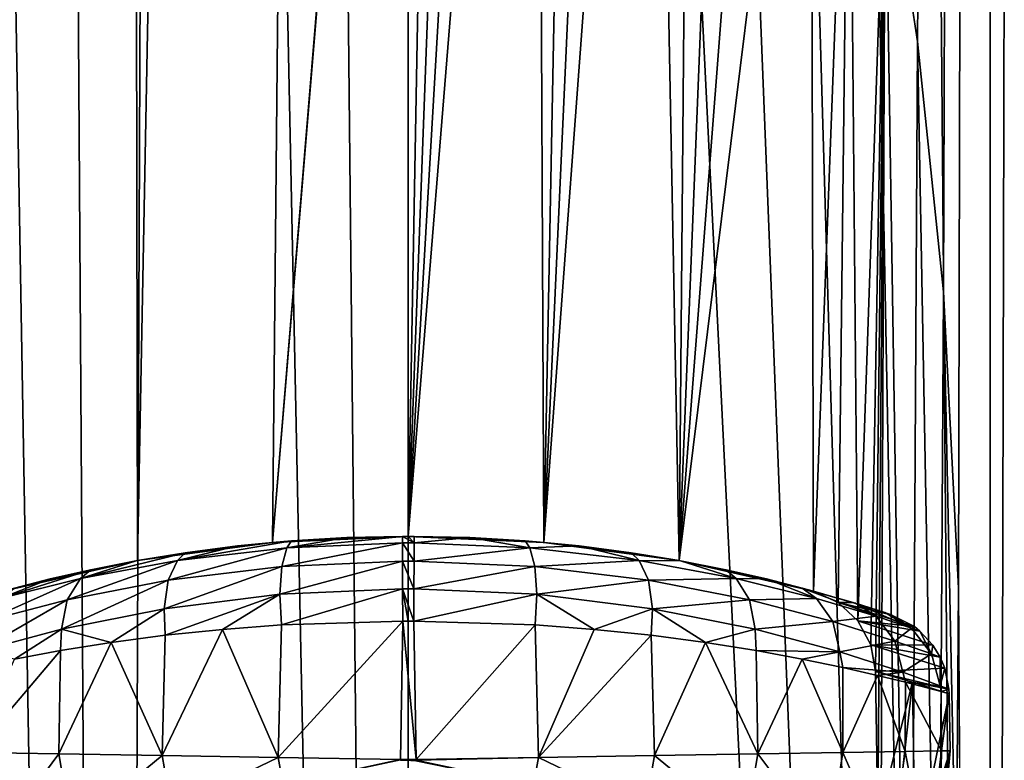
# Model space of a CAD drawing. Header units: millimetres. Extents: x -23 to 23, y -1 to 161.
# Tile 7 of 68: x -2.29 to 3.51, y 29.86 to 34.23. Entities that reach past the tile are written whole.
import ezdxf

# ---------------------------------------------------------------- set-up
doc = ezdxf.new("R2010")
doc.units = ezdxf.units.MM
doc.header["$LTSCALE"] = 79.788429
for name, color, linetype in [('16', 7, 'CONTINUOUS'), ('18', 7, 'CONTINUOUS'), ('2', 7, 'CONTINUOUS'), ('20', 7, 'CONTINUOUS'), ('21', 7, 'CONTINUOUS'), ('27', 7, 'CONTINUOUS'), ('28', 7, 'CONTINUOUS'), ('30', 7, 'CONTINUOUS'), ('31', 7, 'CONTINUOUS'), ('32', 7, 'CONTINUOUS'), ('33', 7, 'CONTINUOUS'), ('34', 7, 'CONTINUOUS'), ('35', 7, 'CONTINUOUS'), ('63', 7, 'CONTINUOUS')]:
    doc.layers.add(name, color=color, linetype=linetype)

msp = doc.modelspace()

# ---------------------------------------------------------------- linework, layer by layer
at = {"layer": '16', "color": 7, "linetype": 'CONTINUOUS'}
for points in [[(-1.0071, 31.124, -34.6353), (-0.7994, 31.1449, -22.9861), (-0.6884, 31.1541, -34.7264), (-1.0071, 31.124, -34.6353)], [(-0.7994, 31.1449, -22.9861), (0, 31.1805, -23), (-0.6884, 31.1541, -34.7264), (-0.7994, 31.1449, -22.9861)], [(-0.6884, 31.1541, -34.7264), (0, 31.1805, -23), (-0.3625, 31.1732, -34.7811), (-0.6884, 31.1541, -34.7264)], [(-0.3625, 31.1732, -34.7811), (0, 31.1805, -23), (-0.0345, 31.1804, -34.7992), (-0.3625, 31.1732, -34.7811)], [(-0.0345, 31.1804, -34.7992), (0, 31.1805, -23), (0, 31.1805, -34.7992), (-0.0345, 31.1804, -34.7992)], [(0, 31.1805, -23), (0.7994, 31.1449, -22.9861), (0, 31.1805, -34.7992), (0, 31.1805, -23)], [(0, 31.1805, -34.7992), (0.7994, 31.1449, -22.9861), (0.0345, 31.1804, -34.7992), (0, 31.1805, -34.7992)], [(0.0345, 31.1804, -34.7992), (0.7994, 31.1449, -22.9861), (0.3625, 31.1732, -34.7811), (0.0345, 31.1804, -34.7992)], [(0.3625, 31.1732, -34.7811), (0.7994, 31.1449, -22.9861), (0.6884, 31.1541, -34.7264), (0.3625, 31.1732, -34.7811)], [(0.6884, 31.1541, -34.7264), (0.7994, 31.1449, -22.9861), (1.0071, 31.124, -34.6353), (0.6884, 31.1541, -34.7264)], [(-1.5962, 31.0378, -22.9445), (-0.7994, 31.1449, -22.9861), (-1.3137, 31.0841, -34.5086), (-1.5962, 31.0378, -22.9445)], [(-1.3137, 31.0841, -34.5086), (-0.7994, 31.1449, -22.9861), (-1.0071, 31.124, -34.6353), (-1.3137, 31.0841, -34.5086)], [(0.7994, 31.1449, -22.9861), (1.5962, 31.0378, -22.9445), (1.0071, 31.124, -34.6353), (0.7994, 31.1449, -22.9861)], [(1.0071, 31.124, -34.6353), (1.5962, 31.0378, -22.9445), (1.3137, 31.0841, -34.5086), (1.0071, 31.124, -34.6353)], [(-2.3869, 30.8582, -22.8758), (-1.5962, 31.0378, -22.9445), (-2.3196, 30.8764, -33.6938), (-2.3869, 30.8582, -22.8758)], [(-2.3196, 30.8764, -33.6938), (-1.5962, 31.0378, -22.9445), (-2.1107, 30.9295, -33.9362), (-2.3196, 30.8764, -33.6938)], [(-2.1107, 30.9295, -33.9362), (-1.5962, 31.0378, -22.9445), (-1.8706, 30.984, -34.1558), (-2.1107, 30.9295, -33.9362)], [(-1.8706, 30.984, -34.1558), (-1.5962, 31.0378, -22.9445), (-1.6033, 31.0365, -34.3479), (-1.8706, 30.984, -34.1558)], [(-1.6033, 31.0365, -34.3479), (-1.5962, 31.0378, -22.9445), (-1.3137, 31.0841, -34.5086), (-1.6033, 31.0365, -34.3479)], [(1.3137, 31.0841, -34.5086), (1.5962, 31.0378, -22.9445), (1.6033, 31.0365, -34.3479), (1.3137, 31.0841, -34.5086)], [(1.5962, 31.0378, -22.9445), (2.3869, 30.8582, -22.8758), (1.6033, 31.0365, -34.3479), (1.5962, 31.0378, -22.9445)], [(1.6033, 31.0365, -34.3479), (2.3869, 30.8582, -22.8758), (1.8706, 30.984, -34.1558), (1.6033, 31.0365, -34.3479)], [(1.8706, 30.984, -34.1558), (2.3869, 30.8582, -22.8758), (2.1107, 30.9295, -33.9362), (1.8706, 30.984, -34.1558)], [(2.1107, 30.9295, -33.9362), (2.3869, 30.8582, -22.8758), (2.3196, 30.8764, -33.6939), (2.1107, 30.9295, -33.9362)], [(2.3196, 30.8764, -33.6939), (2.3869, 30.8582, -22.8758), (2.6174, 30.7915, -27.4796), (2.3196, 30.8764, -33.6939)], [(2.6341, 30.7864, -33.162), (2.3196, 30.8764, -33.6939), (2.6174, 30.7915, -27.4796), (2.6341, 30.7864, -33.162)], [(2.8451, 30.719, -32.0247), (2.6341, 30.7864, -33.162), (2.6174, 30.7915, -27.4796), (2.8451, 30.719, -32.0247)], [(2.8076, 30.7314, -32.5969), (2.6341, 30.7864, -33.162), (2.8451, 30.719, -32.0247), (2.8076, 30.7314, -32.5969)]]:
    msp.add_3dface(points, dxfattribs=at)
at = {"layer": '18', "color": 7, "linetype": 'CONTINUOUS'}
for points in [[(-0.0457, 29.8664, -35.2992), (-0.0325, 30.6804, -35.2992), (0.0457, 29.8664, -35.2992), (-0.0457, 29.8664, -35.2992)], [(0.0325, 30.6804, -35.2992), (-0.0325, 30.6804, -35.2992), (0, 30.6805, -35.2992), (0.0325, 30.6804, -35.2992)], [(0.0457, 29.8664, -35.2992), (-0.0325, 30.6804, -35.2992), (0.0325, 30.6804, -35.2992), (0.0457, 29.8664, -35.2992)], [(-0.0452, 29.8609, -35.2992), (-0.0457, 29.8664, -35.2992), (0.0452, 29.8609, -35.2992), (-0.0452, 29.8609, -35.2992)], [(0.0452, 29.8609, -35.2992), (-0.0457, 29.8664, -35.2992), (0.0457, 29.8664, -35.2992), (0.0452, 29.8609, -35.2992)], [(0.0435, 29.8557, -35.2992), (-0.0452, 29.8609, -35.2992), (0.0452, 29.8609, -35.2992), (0.0435, 29.8557, -35.2992)]]:
    msp.add_3dface(points, dxfattribs=at)
at = {"layer": '2', "color": 7, "linetype": 'CONTINUOUS'}
for points in [[(-3.428, 115.2, -22.7431), (-1.7188, 115.2, -22.9357), (-2.781, 28.6367, -22.8312), (-3.428, 115.2, -22.7431)], [(-2.781, 28.6367, -22.8312), (-1.7188, 115.2, -22.9357), (-2.767, 29.5105, -22.833), (-2.781, 28.6367, -22.8312)], [(-2.767, 29.5105, -22.833), (-1.7188, 115.2, -22.9357), (-2.7529, 30.3844, -22.8347), (-2.767, 29.5105, -22.833)], [(-2.7529, 30.3844, -22.8347), (-1.7188, 115.2, -22.9357), (-2.7248, 30.542, -22.838), (-2.7529, 30.3844, -22.8347)], [(-2.7248, 30.542, -22.838), (-1.7188, 115.2, -22.9357), (-2.6487, 30.6824, -22.847), (-2.7248, 30.542, -22.838)], [(-2.6487, 30.6824, -22.847), (-1.7188, 115.2, -22.9357), (-2.5323, 30.7915, -22.8602), (-2.6487, 30.6824, -22.847)], [(-2.5323, 30.7915, -22.8602), (-1.7188, 115.2, -22.9357), (-2.3869, 30.8582, -22.8758), (-2.5323, 30.7915, -22.8602)], [(-2.3869, 30.8582, -22.8758), (-1.7188, 115.2, -22.9357), (-1.5962, 31.0378, -22.9445), (-2.3869, 30.8582, -22.8758)], [(-1.7188, 115.2, -22.9357), (0, 115.2, -23), (-1.5962, 31.0378, -22.9445), (-1.7188, 115.2, -22.9357)], [(-1.5962, 31.0378, -22.9445), (0, 115.2, -23), (-0.7994, 31.1449, -22.9861), (-1.5962, 31.0378, -22.9445)], [(0, 115.2, -23), (0, 40.8151, -23), (-0.7994, 31.1449, -22.9861), (0, 115.2, -23)], [(-3.4281, 0, 22.7431), (-1.7186, 0, 22.9357), (-2.9255, 69.6557, 22.8132), (-3.4281, 0, 22.7431)], [(-2.9255, 69.6557, 22.8132), (-1.7186, 0, 22.9357), (-2.1745, 69.4837, 22.897), (-2.9255, 69.6557, 22.8132)], [(-2.1745, 69.4837, 22.897), (-1.7186, 0, 22.9357), (-1.4378, 69.3638, 22.955), (-2.1745, 69.4837, 22.897)], [(-1.7186, 0, 22.9357), (0, 0, 23), (-1.4378, 69.3638, 22.955), (-1.7186, 0, 22.9357)], [(-1.4378, 69.3638, 22.955), (0, 0, 23), (-0.7131, 69.2932, 22.9889), (-1.4378, 69.3638, 22.955)], [(-0.7131, 69.2932, 22.9889), (0, 0, 23), (0, 69.27, 23), (-0.7131, 69.2932, 22.9889)], [(-0.7994, 31.1449, -22.9861), (0, 40.8151, -23), (0, 31.1805, -23), (-0.7994, 31.1449, -22.9861)], [(0, 40.8151, -23), (0.1747, 40.799, -22.9993), (0, 31.1805, -23), (0, 40.8151, -23)], [(0.1747, 40.799, -22.9993), (0.3552, 40.7474, -22.9973), (0, 31.1805, -23), (0.1747, 40.799, -22.9993)], [(0.3552, 40.7474, -22.9973), (0.5483, 40.6528, -22.9935), (0, 31.1805, -23), (0.3552, 40.7474, -22.9973)], [(0.5483, 40.6528, -22.9935), (0.7559, 40.5053, -22.9876), (0, 31.1805, -23), (0.5483, 40.6528, -22.9935)], [(0, 31.1805, -23), (0.7559, 40.5053, -22.9876), (0.7994, 31.1449, -22.9861), (0, 31.1805, -23)], [(0.7559, 40.5053, -22.9876), (0.9747, 40.2959, -22.9793), (0.7994, 31.1449, -22.9861), (0.7559, 40.5053, -22.9876)], [(0.9747, 40.2959, -22.9793), (1.2005, 40.0179, -22.9686), (0.7994, 31.1449, -22.9861), (0.9747, 40.2959, -22.9793)], [(1.2005, 40.0179, -22.9686), (1.4316, 39.665, -22.9554), (0.7994, 31.1449, -22.9861), (1.2005, 40.0179, -22.9686)], [(0.7994, 31.1449, -22.9861), (1.4316, 39.665, -22.9554), (1.5962, 31.0378, -22.9445), (0.7994, 31.1449, -22.9861)], [(1.4316, 39.665, -22.9554), (1.6661, 39.2281, -22.9396), (1.5962, 31.0378, -22.9445), (1.4316, 39.665, -22.9554)], [(1.6661, 39.2281, -22.9396), (1.9023, 38.6975, -22.9212), (1.5962, 31.0378, -22.9445), (1.6661, 39.2281, -22.9396)], [(1.9023, 38.6975, -22.9212), (2.1384, 38.0607, -22.9004), (1.5962, 31.0378, -22.9445), (1.9023, 38.6975, -22.9212)], [(2.1384, 38.0607, -22.9004), (2.3714, 37.3024, -22.8774), (1.5962, 31.0378, -22.9445), (2.1384, 38.0607, -22.9004)], [(1.5962, 31.0378, -22.9445), (2.3714, 37.3024, -22.8774), (2.3869, 30.8582, -22.8758), (1.5962, 31.0378, -22.9445)], [(2.3714, 37.3024, -22.8774), (2.5975, 36.4051, -22.8529), (2.3869, 30.8582, -22.8758), (2.3714, 37.3024, -22.8774)], [(2.3869, 30.8582, -22.8758), (2.5975, 36.4051, -22.8529), (2.5323, 30.7915, -22.8602), (2.3869, 30.8582, -22.8758)], [(2.5323, 30.7915, -22.8602), (2.5975, 36.4051, -22.8529), (2.6487, 30.6824, -22.847), (2.5323, 30.7915, -22.8602)], [(2.5975, 36.4051, -22.8529), (2.8103, 35.3457, -22.8277), (2.6487, 30.6824, -22.847), (2.5975, 36.4051, -22.8529)], [(2.6487, 30.6824, -22.847), (2.8103, 35.3457, -22.8277), (2.7248, 30.542, -22.838), (2.6487, 30.6824, -22.847)], [(2.7248, 30.542, -22.838), (2.8103, 35.3457, -22.8277), (2.7529, 30.3844, -22.8347), (2.7248, 30.542, -22.838)], [(2.7529, 30.3844, -22.8347), (2.8103, 35.3457, -22.8277), (2.767, 29.5105, -22.833), (2.7529, 30.3844, -22.8347)], [(2.767, 29.5105, -22.833), (2.8103, 35.3457, -22.8277), (2.781, 28.6367, -22.8312), (2.767, 29.5105, -22.833)], [(2.8103, 35.3457, -22.8277), (2.9538, 26.1147, -22.8095), (2.781, 28.6367, -22.8312), (2.8103, 35.3457, -22.8277)], [(3.0006, 34.0967, -22.8034), (2.9538, 26.1147, -22.8095), (2.8103, 35.3457, -22.8277), (3.0006, 34.0967, -22.8034)], [(3.1222, 27.4428, -22.7871), (2.9538, 26.1147, -22.8095), (3.0006, 34.0967, -22.8034), (3.1222, 27.4428, -22.7871)], [(3.1534, 32.6217, -22.7828), (3.1222, 27.4428, -22.7871), (3.0006, 34.0967, -22.8034), (3.1534, 32.6217, -22.7828)], [(3.2284, 29.0301, -22.7723), (3.1222, 27.4428, -22.7871), (3.1534, 32.6217, -22.7828), (3.2284, 29.0301, -22.7723)], [(3.2414, 30.8746, -22.7704), (3.2284, 29.0301, -22.7723), (3.1534, 32.6217, -22.7828), (3.2414, 30.8746, -22.7704)]]:
    msp.add_3dface(points, dxfattribs=at)
at = {"layer": '20', "color": 7, "linetype": 'CONTINUOUS'}
for points in [[(2.7529, 30.3844, -22.8347), (2.767, 29.5105, -22.833), (2.971, 30.3213, -27.4474), (2.7529, 30.3844, -22.8347)], [(2.767, 29.5105, -22.833), (2.781, 28.6367, -22.8312), (2.971, 30.3213, -27.4474), (2.767, 29.5105, -22.833)], [(2.971, 30.3213, -27.4474), (2.781, 28.6367, -22.8312), (2.9864, 29.277, -27.4162), (2.971, 30.3213, -27.4474)], [(3.1864, 30.2527, -32.0012), (2.971, 30.3213, -27.4474), (2.9864, 29.277, -27.4162), (3.1864, 30.2527, -32.0012)], [(3.1918, 29.9174, -32.0012), (3.1864, 30.2527, -32.0012), (2.9864, 29.277, -27.4162), (3.1918, 29.9174, -32.0012)]]:
    msp.add_3dface(points, dxfattribs=at)
at = {"layer": '21', "color": 7, "linetype": 'CONTINUOUS'}
for points in [[(2.7697, 28.3322, -22.8326), (2.7256, 28.0304, -22.8379), (3.1918, 29.9174, -32.0012), (2.7697, 28.3322, -22.8326)], [(3.1269, 29.2104, -32.0986), (3.1918, 29.9174, -32.0012), (2.7256, 28.0304, -22.8379), (3.1269, 29.2104, -32.0986)], [(2.7697, 28.3322, -22.8326), (3.1918, 29.9174, -32.0012), (2.9864, 29.277, -27.4162), (2.7697, 28.3322, -22.8326)]]:
    msp.add_3dface(points, dxfattribs=at)
at = {"layer": '27', "color": 7, "linetype": 'CONTINUOUS'}
for points in [[(0.0457, 29.8664, -35.2992), (0.0325, 30.6804, -35.2992), (0.7468, 30.6587, -35.2173), (0.0457, 29.8664, -35.2992)], [(0.7672, 29.8781, -35.2155), (0.0457, 29.8664, -35.2992), (0.7468, 30.6587, -35.2173), (0.7672, 29.8781, -35.2155)], [(1.095, 30.6326, -35.115), (0.7672, 29.8781, -35.2155), (0.7468, 30.6587, -35.2173), (1.095, 30.6326, -35.115)], [(1.4316, 30.5975, -34.9723), (0.7672, 29.8781, -35.2155), (1.095, 30.6326, -35.115), (1.4316, 30.5975, -34.9723)], [(1.4503, 29.8891, -34.9687), (0.7672, 29.8781, -35.2155), (1.4316, 30.5975, -34.9723), (1.4503, 29.8891, -34.9687)], [(1.7515, 30.5553, -34.7904), (1.4503, 29.8891, -34.9687), (1.4316, 30.5975, -34.9723), (1.7515, 30.5553, -34.7904)], [(2.0587, 29.899, -34.5719), (1.4503, 29.8891, -34.9687), (1.7515, 30.5553, -34.7904), (2.0587, 29.899, -34.5719)], [(2.0495, 30.5078, -34.5713), (2.0587, 29.899, -34.5719), (1.7515, 30.5553, -34.7904), (2.0495, 30.5078, -34.5713)], [(2.3206, 30.4578, -34.3183), (2.0587, 29.899, -34.5719), (2.0495, 30.5078, -34.5713), (2.3206, 30.4578, -34.3183)], [(2.56, 29.9071, -34.0463), (2.0587, 29.899, -34.5719), (2.3206, 30.4578, -34.3183), (2.56, 29.9071, -34.0463)], [(2.5599, 30.4081, -34.0357), (2.56, 29.9071, -34.0463), (2.3206, 30.4578, -34.3183), (2.5599, 30.4081, -34.0357)], [(2.7636, 30.3616, -33.7285), (2.56, 29.9071, -34.0463), (2.5599, 30.4081, -34.0357), (2.7636, 30.3616, -33.7285)], [(2.9277, 29.9131, -33.4199), (2.56, 29.9071, -34.0463), (2.7636, 30.3616, -33.7285), (2.9277, 29.9131, -33.4199)], [(2.9288, 30.3211, -33.4023), (2.9277, 29.9131, -33.4199), (2.7636, 30.3616, -33.7285), (2.9288, 30.3211, -33.4023)], [(3.1421, 29.9166, -32.7259), (2.9277, 29.9131, -33.4199), (2.9288, 30.3211, -33.4023), (3.1421, 29.9166, -32.7259)], [(3.1389, 30.2658, -32.7124), (3.1421, 29.9166, -32.7259), (2.9288, 30.3211, -33.4023), (3.1389, 30.2658, -32.7124)], [(3.1864, 30.2527, -32.0012), (3.1421, 29.9166, -32.7259), (3.1389, 30.2658, -32.7124), (3.1864, 30.2527, -32.0012)], [(3.1864, 30.2527, -32.0012), (3.1918, 29.9174, -32.0012), (3.1421, 29.9166, -32.7259), (3.1864, 30.2527, -32.0012)]]:
    msp.add_3dface(points, dxfattribs=at)
at = {"layer": '28', "color": 7, "linetype": 'CONTINUOUS'}
for points in [[(0.0452, 29.8609, -35.2992), (0.0457, 29.8664, -35.2992), (0.7672, 29.8781, -35.2155), (0.0452, 29.8609, -35.2992)], [(0.0452, 29.8609, -35.2992), (0.7672, 29.8781, -35.2155), (0.7379, 29.7147, -35.2186), (0.0452, 29.8609, -35.2992)], [(0.7672, 29.8781, -35.2155), (1.3952, 29.5759, -34.981), (0.7379, 29.7147, -35.2186), (0.7672, 29.8781, -35.2155)], [(0.7672, 29.8781, -35.2155), (1.4503, 29.8891, -34.9687), (1.3952, 29.5759, -34.981), (0.7672, 29.8781, -35.2155)], [(1.4503, 29.8891, -34.9687), (1.9834, 29.4518, -34.5984), (1.3952, 29.5759, -34.981), (1.4503, 29.8891, -34.9687)], [(1.4503, 29.8891, -34.9687), (2.0587, 29.899, -34.5719), (1.9834, 29.4518, -34.5984), (1.4503, 29.8891, -34.9687)], [(2.0587, 29.899, -34.5719), (2.4724, 29.3485, -34.0905), (1.9834, 29.4518, -34.5984), (2.0587, 29.899, -34.5719)], [(2.0587, 29.899, -34.5719), (2.56, 29.9071, -34.0463), (2.4724, 29.3485, -34.0905), (2.0587, 29.899, -34.5719)], [(2.56, 29.9071, -34.0463), (2.8372, 29.2715, -33.4833), (2.4724, 29.3485, -34.0905), (2.56, 29.9071, -34.0463)], [(2.56, 29.9071, -34.0463), (2.9277, 29.9131, -33.4199), (2.8372, 29.2715, -33.4833), (2.56, 29.9071, -34.0463)], [(2.9277, 29.9131, -33.4199), (3.0592, 29.2247, -32.8078), (2.8372, 29.2715, -33.4833), (2.9277, 29.9131, -33.4199)], [(2.9277, 29.9131, -33.4199), (3.1421, 29.9166, -32.7259), (3.0592, 29.2247, -32.8078), (2.9277, 29.9131, -33.4199)], [(3.1421, 29.9166, -32.7259), (3.1269, 29.2104, -32.0986), (3.0592, 29.2247, -32.8078), (3.1421, 29.9166, -32.7259)], [(3.1918, 29.9174, -32.0012), (3.1269, 29.2104, -32.0986), (3.1421, 29.9166, -32.7259), (3.1918, 29.9174, -32.0012)], [(0.0435, 29.8557, -35.2992), (0.0452, 29.8609, -35.2992), (0.7379, 29.7147, -35.2186), (0.0435, 29.8557, -35.2992)]]:
    msp.add_3dface(points, dxfattribs=at)
at = {"layer": '30', "color": 7, "linetype": 'CONTINUOUS'}
for points in [[(-2.0587, 29.899, -34.5719), (-2.4717, 29.3458, -34.0908), (-2.56, 29.9071, -34.0463), (-2.0587, 29.899, -34.5719)], [(-1.9828, 29.4496, -34.5985), (-2.4717, 29.3458, -34.0908), (-2.0587, 29.899, -34.5719), (-1.9828, 29.4496, -34.5985)], [(-1.4503, 29.8891, -34.9687), (-1.9828, 29.4496, -34.5985), (-2.0587, 29.899, -34.5719), (-1.4503, 29.8891, -34.9687)], [(-1.3947, 29.5744, -34.981), (-1.9828, 29.4496, -34.5985), (-1.4503, 29.8891, -34.9687), (-1.3947, 29.5744, -34.981)], [(-0.7672, 29.8781, -35.2155), (-1.3947, 29.5744, -34.981), (-1.4503, 29.8891, -34.9687), (-0.7672, 29.8781, -35.2155)], [(-0.7377, 29.7139, -35.2186), (-1.3947, 29.5744, -34.981), (-0.7672, 29.8781, -35.2155), (-0.7377, 29.7139, -35.2186)], [(-0.0457, 29.8664, -35.2992), (-0.7377, 29.7139, -35.2186), (-0.7672, 29.8781, -35.2155), (-0.0457, 29.8664, -35.2992)], [(-0.0457, 29.8664, -35.2992), (-0.0452, 29.8609, -35.2992), (-0.7377, 29.7139, -35.2186), (-0.0457, 29.8664, -35.2992)]]:
    msp.add_3dface(points, dxfattribs=at)
at = {"layer": '31', "color": 7, "linetype": 'CONTINUOUS'}
for points in [[(-0.7672, 29.8781, -35.2155), (-1.4503, 29.8891, -34.9687), (-1.095, 30.6326, -35.115), (-0.7672, 29.8781, -35.2155)], [(-1.095, 30.6326, -35.115), (-1.4503, 29.8891, -34.9687), (-1.4316, 30.5975, -34.9723), (-1.095, 30.6326, -35.115)], [(-0.7468, 30.6587, -35.2173), (-0.7672, 29.8781, -35.2155), (-1.095, 30.6326, -35.115), (-0.7468, 30.6587, -35.2173)], [(-0.0325, 30.6804, -35.2992), (-0.0457, 29.8664, -35.2992), (-0.7672, 29.8781, -35.2155), (-0.0325, 30.6804, -35.2992)], [(-0.0325, 30.6804, -35.2992), (-0.7672, 29.8781, -35.2155), (-0.7468, 30.6587, -35.2173), (-0.0325, 30.6804, -35.2992)], [(-1.4316, 30.5975, -34.9723), (-1.4503, 29.8891, -34.9687), (-1.7515, 30.5553, -34.7904), (-1.4316, 30.5975, -34.9723)], [(-1.4503, 29.8891, -34.9687), (-2.0587, 29.899, -34.5719), (-1.7515, 30.5553, -34.7904), (-1.4503, 29.8891, -34.9687)], [(-1.7515, 30.5553, -34.7904), (-2.0587, 29.899, -34.5719), (-2.0495, 30.5078, -34.5713), (-1.7515, 30.5553, -34.7904)], [(-2.0587, 29.899, -34.5719), (-2.56, 29.9071, -34.0463), (-2.0495, 30.5078, -34.5713), (-2.0587, 29.899, -34.5719)], [(-2.0495, 30.5078, -34.5713), (-2.56, 29.9071, -34.0463), (-2.3206, 30.4578, -34.3183), (-2.0495, 30.5078, -34.5713)]]:
    msp.add_3dface(points, dxfattribs=at)
at = {"layer": '32', "color": 7, "linetype": 'CONTINUOUS'}
for points in [[(2.3869, 30.8582, -22.8758), (2.5323, 30.7915, -22.8602), (2.6174, 30.7915, -27.4796), (2.3869, 30.8582, -22.8758)], [(2.5323, 30.7915, -22.8602), (2.6487, 30.6824, -22.847), (2.9814, 30.6487, -32.0171), (2.5323, 30.7915, -22.8602)], [(2.5323, 30.7915, -22.8602), (2.8451, 30.719, -32.0247), (2.6174, 30.7915, -27.4796), (2.5323, 30.7915, -22.8602)], [(2.8451, 30.719, -32.0247), (2.5323, 30.7915, -22.8602), (2.9814, 30.6487, -32.0171), (2.8451, 30.719, -32.0247)], [(2.6487, 30.6824, -22.847), (2.7248, 30.542, -22.838), (3.09, 30.5403, -32.0103), (2.6487, 30.6824, -22.847)], [(2.9814, 30.6487, -32.0171), (2.6487, 30.6824, -22.847), (3.0141, 30.6227, -32.0152), (2.9814, 30.6487, -32.0171)], [(3.0141, 30.6227, -32.0152), (2.6487, 30.6824, -22.847), (3.09, 30.5403, -32.0103), (3.0141, 30.6227, -32.0152)], [(2.7248, 30.542, -22.838), (2.7529, 30.3844, -22.8347), (3.1605, 30.404, -32.0048), (2.7248, 30.542, -22.838)], [(3.09, 30.5403, -32.0103), (2.7248, 30.542, -22.838), (3.1337, 30.4686, -32.0071), (3.09, 30.5403, -32.0103)], [(3.1337, 30.4686, -32.0071), (2.7248, 30.542, -22.838), (3.1605, 30.404, -32.0048), (3.1337, 30.4686, -32.0071)], [(3.1605, 30.404, -32.0048), (2.7529, 30.3844, -22.8347), (3.1852, 30.2803, -32.0017), (3.1605, 30.404, -32.0048)], [(2.7529, 30.3844, -22.8347), (2.971, 30.3213, -27.4474), (3.1852, 30.2803, -32.0017), (2.7529, 30.3844, -22.8347)], [(2.971, 30.3213, -27.4474), (3.1864, 30.2527, -32.0012), (3.1852, 30.2803, -32.0017), (2.971, 30.3213, -27.4474)]]:
    msp.add_3dface(points, dxfattribs=at)
at = {"layer": '33', "color": 7, "linetype": 'CONTINUOUS'}
for points in [[(0.0345, 31.1804, -34.7992), (0.3625, 31.1732, -34.7811), (0.0343, 31.1425, -34.9902), (0.0345, 31.1804, -34.7992)], [(0.3625, 31.1732, -34.7811), (0.7161, 31.114, -34.9152), (0.0343, 31.1425, -34.9902), (0.3625, 31.1732, -34.7811)], [(0.3625, 31.1732, -34.7811), (0.6884, 31.1541, -34.7264), (0.7161, 31.114, -34.9152), (0.3625, 31.1732, -34.7811)], [(0.6884, 31.1541, -34.7264), (1.0071, 31.124, -34.6353), (0.7161, 31.114, -34.9152), (0.6884, 31.1541, -34.7264)], [(0.7161, 31.114, -34.9152), (0.0339, 31.0341, -35.1526), (0.0343, 31.1425, -34.9902), (0.7161, 31.114, -34.9152)], [(0.7448, 31.0032, -35.0734), (0.0339, 31.0341, -35.1526), (0.7161, 31.114, -34.9152), (0.7448, 31.0032, -35.0734)], [(1.0071, 31.124, -34.6353), (1.3595, 31.0393, -34.6953), (0.7161, 31.114, -34.9152), (1.0071, 31.124, -34.6353)], [(1.3595, 31.0393, -34.6953), (0.7448, 31.0032, -35.0734), (0.7161, 31.114, -34.9152), (1.3595, 31.0393, -34.6953)], [(1.0071, 31.124, -34.6353), (1.3137, 31.0841, -34.5086), (1.3595, 31.0393, -34.6953), (1.0071, 31.124, -34.6353)], [(0.7448, 31.0032, -35.0734), (0.0333, 30.8718, -35.2612), (0.0339, 31.0341, -35.1526), (0.7448, 31.0032, -35.0734)], [(1.4147, 30.9218, -34.8412), (0.7448, 31.0032, -35.0734), (1.3595, 31.0393, -34.6953), (1.4147, 30.9218, -34.8412)], [(1.3137, 31.0841, -34.5086), (1.6033, 31.0365, -34.3479), (1.3595, 31.0393, -34.6953), (1.3137, 31.0841, -34.5086)], [(1.6033, 31.0365, -34.3479), (1.9316, 30.9328, -34.3432), (1.3595, 31.0393, -34.6953), (1.6033, 31.0365, -34.3479)], [(1.9316, 30.9328, -34.3432), (1.4147, 30.9218, -34.8412), (1.3595, 31.0393, -34.6953), (1.9316, 30.9328, -34.3432)], [(1.6033, 31.0365, -34.3479), (1.8706, 30.984, -34.1558), (1.9316, 30.9328, -34.3432), (1.6033, 31.0365, -34.3479)], [(0.7572, 30.8394, -35.179), (0.0333, 30.8718, -35.2612), (0.7448, 31.0032, -35.0734), (0.7572, 30.8394, -35.179)], [(1.4147, 30.9218, -34.8412), (0.7572, 30.8394, -35.179), (0.7448, 31.0032, -35.0734), (1.4147, 30.9218, -34.8412)], [(1.8706, 30.984, -34.1558), (2.1107, 30.9295, -33.9362), (1.9316, 30.9328, -34.3432), (1.8706, 30.984, -34.1558)], [(1.4388, 30.7543, -34.9387), (0.7572, 30.8394, -35.179), (1.4147, 30.9218, -34.8412), (1.4388, 30.7543, -34.9387)], [(2.0093, 30.806, -34.4698), (1.4147, 30.9218, -34.8412), (1.9316, 30.9328, -34.3432), (2.0093, 30.806, -34.4698)], [(2.0093, 30.806, -34.4698), (1.4388, 30.7543, -34.9387), (1.4147, 30.9218, -34.8412), (2.0093, 30.806, -34.4698)], [(2.1107, 30.9295, -33.9362), (2.4052, 30.8151, -33.8757), (1.9316, 30.9328, -34.3432), (2.1107, 30.9295, -33.9362)], [(2.4052, 30.8151, -33.8757), (2.0093, 30.806, -34.4698), (1.9316, 30.9328, -34.3432), (2.4052, 30.8151, -33.8757)], [(2.1107, 30.9295, -33.9362), (2.3196, 30.8764, -33.6939), (2.4052, 30.8151, -33.8757), (2.1107, 30.9295, -33.9362)], [(0.7572, 30.8394, -35.179), (0.0325, 30.6804, -35.2992), (0.0333, 30.8718, -35.2612), (0.7572, 30.8394, -35.179)], [(2.3196, 30.8764, -33.6939), (2.6341, 30.7864, -33.162), (2.7567, 30.7098, -33.3128), (2.3196, 30.8764, -33.6939)], [(2.3196, 30.8764, -33.6939), (2.7567, 30.7098, -33.3128), (2.4052, 30.8151, -33.8757), (2.3196, 30.8764, -33.6939)], [(0.7468, 30.6587, -35.2173), (0.0325, 30.6804, -35.2992), (0.7572, 30.8394, -35.179), (0.7468, 30.6587, -35.2173)], [(1.095, 30.6326, -35.115), (0.7468, 30.6587, -35.2173), (0.7572, 30.8394, -35.179), (1.095, 30.6326, -35.115)], [(1.4388, 30.7543, -34.9387), (1.095, 30.6326, -35.115), (0.7572, 30.8394, -35.179), (1.4388, 30.7543, -34.9387)], [(2.0431, 30.6333, -34.5543), (1.4388, 30.7543, -34.9387), (2.0093, 30.806, -34.4698), (2.0431, 30.6333, -34.5543)], [(2.501, 30.6781, -33.9765), (2.0093, 30.806, -34.4698), (2.4052, 30.8151, -33.8757), (2.501, 30.6781, -33.9765)], [(2.501, 30.6781, -33.9765), (2.0431, 30.6333, -34.5543), (2.0093, 30.806, -34.4698), (2.501, 30.6781, -33.9765)], [(2.7567, 30.7098, -33.3128), (2.501, 30.6781, -33.9765), (2.4052, 30.8151, -33.8757), (2.7567, 30.7098, -33.3128)], [(1.4316, 30.5975, -34.9723), (1.095, 30.6326, -35.115), (1.4388, 30.7543, -34.9387), (1.4316, 30.5975, -34.9723)], [(1.7515, 30.5553, -34.7904), (1.4316, 30.5975, -34.9723), (1.4388, 30.7543, -34.9387), (1.7515, 30.5553, -34.7904)], [(2.0431, 30.6333, -34.5543), (1.7515, 30.5553, -34.7904), (1.4388, 30.7543, -34.9387), (2.0431, 30.6333, -34.5543)], [(2.6341, 30.7864, -33.162), (2.8076, 30.7314, -32.5969), (2.9649, 30.64, -32.6809), (2.6341, 30.7864, -33.162)], [(2.6341, 30.7864, -33.162), (2.9649, 30.64, -32.6809), (2.7567, 30.7098, -33.3128), (2.6341, 30.7864, -33.162)], [(2.8661, 30.5636, -33.3819), (2.501, 30.6781, -33.9765), (2.7567, 30.7098, -33.3128), (2.8661, 30.5636, -33.3819)], [(2.9649, 30.64, -32.6809), (2.8661, 30.5636, -33.3819), (2.7567, 30.7098, -33.3128), (2.9649, 30.64, -32.6809)], [(2.8076, 30.7314, -32.5969), (2.8451, 30.719, -32.0247), (2.9649, 30.64, -32.6809), (2.8076, 30.7314, -32.5969)], [(2.8451, 30.719, -32.0247), (2.9814, 30.6487, -32.0171), (2.9649, 30.64, -32.6809), (2.8451, 30.719, -32.0247)], [(2.0495, 30.5078, -34.5713), (1.7515, 30.5553, -34.7904), (2.0431, 30.6333, -34.5543), (2.0495, 30.5078, -34.5713)], [(2.5424, 30.4996, -34.0439), (2.0431, 30.6333, -34.5543), (2.501, 30.6781, -33.9765), (2.5424, 30.4996, -34.0439)], [(2.5424, 30.4996, -34.0439), (2.0495, 30.5078, -34.5713), (2.0431, 30.6333, -34.5543), (2.5424, 30.4996, -34.0439)], [(2.8661, 30.5636, -33.3819), (2.5424, 30.4996, -34.0439), (2.501, 30.6781, -33.9765), (2.8661, 30.5636, -33.3819)], [(3.0826, 30.4875, -32.7128), (2.8661, 30.5636, -33.3819), (2.9649, 30.64, -32.6809), (3.0826, 30.4875, -32.7128)], [(2.9814, 30.6487, -32.0171), (3.0141, 30.6227, -32.0152), (2.9649, 30.64, -32.6809), (2.9814, 30.6487, -32.0171)], [(3.0141, 30.6227, -32.0152), (3.0826, 30.4875, -32.7128), (2.9649, 30.64, -32.6809), (3.0141, 30.6227, -32.0152)], [(3.0141, 30.6227, -32.0152), (3.09, 30.5403, -32.0103), (3.0826, 30.4875, -32.7128), (3.0141, 30.6227, -32.0152)], [(2.9132, 30.3798, -33.4281), (2.5424, 30.4996, -34.0439), (2.8661, 30.5636, -33.3819), (2.9132, 30.3798, -33.4281)], [(3.0826, 30.4875, -32.7128), (2.9132, 30.3798, -33.4281), (2.8661, 30.5636, -33.3819), (3.0826, 30.4875, -32.7128)], [(3.09, 30.5403, -32.0103), (3.1337, 30.4686, -32.0071), (3.0826, 30.4875, -32.7128), (3.09, 30.5403, -32.0103)], [(2.3206, 30.4578, -34.3183), (2.0495, 30.5078, -34.5713), (2.5424, 30.4996, -34.0439), (2.3206, 30.4578, -34.3183)], [(2.5599, 30.4081, -34.0357), (2.3206, 30.4578, -34.3183), (2.5424, 30.4996, -34.0439), (2.5599, 30.4081, -34.0357)], [(2.9132, 30.3798, -33.4281), (2.5599, 30.4081, -34.0357), (2.5424, 30.4996, -34.0439), (2.9132, 30.3798, -33.4281)], [(3.1332, 30.3001, -32.7342), (2.9132, 30.3798, -33.4281), (3.0826, 30.4875, -32.7128), (3.1332, 30.3001, -32.7342)], [(3.1337, 30.4686, -32.0071), (3.1332, 30.3001, -32.7342), (3.0826, 30.4875, -32.7128), (3.1337, 30.4686, -32.0071)], [(3.1337, 30.4686, -32.0071), (3.1605, 30.404, -32.0048), (3.1332, 30.3001, -32.7342), (3.1337, 30.4686, -32.0071)], [(2.7636, 30.3616, -33.7285), (2.5599, 30.4081, -34.0357), (2.9132, 30.3798, -33.4281), (2.7636, 30.3616, -33.7285)], [(3.1605, 30.404, -32.0048), (3.1852, 30.2803, -32.0017), (3.1332, 30.3001, -32.7342), (3.1605, 30.404, -32.0048)], [(2.9288, 30.3211, -33.4023), (2.7636, 30.3616, -33.7285), (2.9132, 30.3798, -33.4281), (2.9288, 30.3211, -33.4023)], [(3.1332, 30.3001, -32.7342), (2.9288, 30.3211, -33.4023), (2.9132, 30.3798, -33.4281), (3.1332, 30.3001, -32.7342)], [(3.1389, 30.2658, -32.7124), (2.9288, 30.3211, -33.4023), (3.1332, 30.3001, -32.7342), (3.1389, 30.2658, -32.7124)], [(3.1852, 30.2803, -32.0017), (3.1389, 30.2658, -32.7124), (3.1332, 30.3001, -32.7342), (3.1852, 30.2803, -32.0017)], [(3.1864, 30.2527, -32.0012), (3.1389, 30.2658, -32.7124), (3.1852, 30.2803, -32.0017), (3.1864, 30.2527, -32.0012)]]:
    msp.add_3dface(points, dxfattribs=at)
at = {"layer": '34', "color": 7, "linetype": 'CONTINUOUS'}
for points in [[(-0.0345, 31.1804, -34.7992), (0, 31.1805, -34.7992), (0.0343, 31.1425, -34.9902), (-0.0345, 31.1804, -34.7992)], [(-0.0345, 31.1804, -34.7992), (0.0343, 31.1425, -34.9902), (-0.0343, 31.1425, -34.9902), (-0.0345, 31.1804, -34.7992)], [(0, 31.1805, -34.7992), (0.0345, 31.1804, -34.7992), (0.0343, 31.1425, -34.9902), (0, 31.1805, -34.7992)], [(0.0343, 31.1425, -34.9902), (0.0339, 31.0341, -35.1526), (-0.0343, 31.1425, -34.9902), (0.0343, 31.1425, -34.9902)], [(-0.0343, 31.1425, -34.9902), (0.0339, 31.0341, -35.1526), (-0.0339, 31.0341, -35.1526), (-0.0343, 31.1425, -34.9902)], [(0.0339, 31.0341, -35.1526), (0.0333, 30.8718, -35.2612), (-0.0339, 31.0341, -35.1526), (0.0339, 31.0341, -35.1526)], [(-0.0339, 31.0341, -35.1526), (0.0333, 30.8718, -35.2612), (-0.0333, 30.8718, -35.2612), (-0.0339, 31.0341, -35.1526)], [(0, 30.6805, -35.2992), (-0.0325, 30.6804, -35.2992), (-0.0333, 30.8718, -35.2612), (0, 30.6805, -35.2992)], [(0.0325, 30.6804, -35.2992), (0, 30.6805, -35.2992), (-0.0333, 30.8718, -35.2612), (0.0325, 30.6804, -35.2992)], [(0.0333, 30.8718, -35.2612), (0.0325, 30.6804, -35.2992), (-0.0333, 30.8718, -35.2612), (0.0333, 30.8718, -35.2612)]]:
    msp.add_3dface(points, dxfattribs=at)
at = {"layer": '35', "color": 7, "linetype": 'CONTINUOUS'}
for points in [[(-1.0071, 31.124, -34.6353), (-0.6884, 31.1541, -34.7264), (-1.3595, 31.0393, -34.6953), (-1.0071, 31.124, -34.6353)], [(-0.6884, 31.1541, -34.7264), (-0.7161, 31.114, -34.9152), (-1.3595, 31.0393, -34.6953), (-0.6884, 31.1541, -34.7264)], [(-0.3625, 31.1732, -34.7811), (-0.0345, 31.1804, -34.7992), (-0.7161, 31.114, -34.9152), (-0.3625, 31.1732, -34.7811)], [(-0.0345, 31.1804, -34.7992), (-0.0343, 31.1425, -34.9902), (-0.7161, 31.114, -34.9152), (-0.0345, 31.1804, -34.7992)], [(-0.6884, 31.1541, -34.7264), (-0.3625, 31.1732, -34.7811), (-0.7161, 31.114, -34.9152), (-0.6884, 31.1541, -34.7264)], [(-0.7448, 31.0032, -35.0734), (-1.4147, 30.9218, -34.8412), (-0.7161, 31.114, -34.9152), (-0.7448, 31.0032, -35.0734)], [(-0.7161, 31.114, -34.9152), (-1.4147, 30.9218, -34.8412), (-1.3595, 31.0393, -34.6953), (-0.7161, 31.114, -34.9152)], [(-1.3137, 31.0841, -34.5086), (-1.0071, 31.124, -34.6353), (-1.3595, 31.0393, -34.6953), (-1.3137, 31.0841, -34.5086)], [(-0.0343, 31.1425, -34.9902), (-0.0339, 31.0341, -35.1526), (-0.7448, 31.0032, -35.0734), (-0.0343, 31.1425, -34.9902)], [(-0.0343, 31.1425, -34.9902), (-0.7448, 31.0032, -35.0734), (-0.7161, 31.114, -34.9152), (-0.0343, 31.1425, -34.9902)], [(-1.4147, 30.9218, -34.8412), (-2.0093, 30.806, -34.4698), (-1.3595, 31.0393, -34.6953), (-1.4147, 30.9218, -34.8412)], [(-1.3595, 31.0393, -34.6953), (-2.0093, 30.806, -34.4698), (-1.9316, 30.9328, -34.3432), (-1.3595, 31.0393, -34.6953)], [(-1.6033, 31.0365, -34.3479), (-1.3137, 31.0841, -34.5086), (-1.9316, 30.9328, -34.3432), (-1.6033, 31.0365, -34.3479)], [(-1.3137, 31.0841, -34.5086), (-1.3595, 31.0393, -34.6953), (-1.9316, 30.9328, -34.3432), (-1.3137, 31.0841, -34.5086)], [(-1.8706, 30.984, -34.1558), (-1.6033, 31.0365, -34.3479), (-1.9316, 30.9328, -34.3432), (-1.8706, 30.984, -34.1558)], [(-0.0339, 31.0341, -35.1526), (-0.0333, 30.8718, -35.2612), (-0.7572, 30.8394, -35.179), (-0.0339, 31.0341, -35.1526)], [(-0.0339, 31.0341, -35.1526), (-0.7572, 30.8394, -35.179), (-0.7448, 31.0032, -35.0734), (-0.0339, 31.0341, -35.1526)], [(-2.1107, 30.9295, -33.9362), (-1.8706, 30.984, -34.1558), (-2.4052, 30.8151, -33.8757), (-2.1107, 30.9295, -33.9362)], [(-1.8706, 30.984, -34.1558), (-1.9316, 30.9328, -34.3432), (-2.4052, 30.8151, -33.8757), (-1.8706, 30.984, -34.1558)], [(-0.7572, 30.8394, -35.179), (-1.4388, 30.7543, -34.9387), (-0.7448, 31.0032, -35.0734), (-0.7572, 30.8394, -35.179)], [(-0.7448, 31.0032, -35.0734), (-1.4388, 30.7543, -34.9387), (-1.4147, 30.9218, -34.8412), (-0.7448, 31.0032, -35.0734)], [(-2.0093, 30.806, -34.4698), (-2.501, 30.6781, -33.9765), (-1.9316, 30.9328, -34.3432), (-2.0093, 30.806, -34.4698)], [(-1.9316, 30.9328, -34.3432), (-2.501, 30.6781, -33.9765), (-2.4052, 30.8151, -33.8757), (-1.9316, 30.9328, -34.3432)], [(-2.3196, 30.8764, -33.6938), (-2.1107, 30.9295, -33.9362), (-2.4052, 30.8151, -33.8757), (-2.3196, 30.8764, -33.6938)], [(-1.4388, 30.7543, -34.9387), (-2.0431, 30.6333, -34.5543), (-1.4147, 30.9218, -34.8412), (-1.4388, 30.7543, -34.9387)], [(-1.4147, 30.9218, -34.8412), (-2.0431, 30.6333, -34.5543), (-2.0093, 30.806, -34.4698), (-1.4147, 30.9218, -34.8412)], [(-0.0333, 30.8718, -35.2612), (-0.7468, 30.6587, -35.2173), (-0.7572, 30.8394, -35.179), (-0.0333, 30.8718, -35.2612)], [(-0.0325, 30.6804, -35.2992), (-0.7468, 30.6587, -35.2173), (-0.0333, 30.8718, -35.2612), (-0.0325, 30.6804, -35.2992)], [(-2.0431, 30.6333, -34.5543), (-2.5424, 30.4996, -34.0439), (-2.0093, 30.806, -34.4698), (-2.0431, 30.6333, -34.5543)], [(-2.0093, 30.806, -34.4698), (-2.5424, 30.4996, -34.0439), (-2.501, 30.6781, -33.9765), (-2.0093, 30.806, -34.4698)], [(-0.7572, 30.8394, -35.179), (-1.4316, 30.5975, -34.9723), (-1.4388, 30.7543, -34.9387), (-0.7572, 30.8394, -35.179)], [(-1.095, 30.6326, -35.115), (-1.4316, 30.5975, -34.9723), (-0.7572, 30.8394, -35.179), (-1.095, 30.6326, -35.115)], [(-0.7468, 30.6587, -35.2173), (-1.095, 30.6326, -35.115), (-0.7572, 30.8394, -35.179), (-0.7468, 30.6587, -35.2173)], [(-1.4388, 30.7543, -34.9387), (-1.7515, 30.5553, -34.7904), (-2.0431, 30.6333, -34.5543), (-1.4388, 30.7543, -34.9387)], [(-1.4316, 30.5975, -34.9723), (-1.7515, 30.5553, -34.7904), (-1.4388, 30.7543, -34.9387), (-1.4316, 30.5975, -34.9723)], [(-2.0431, 30.6333, -34.5543), (-2.3206, 30.4578, -34.3183), (-2.5424, 30.4996, -34.0439), (-2.0431, 30.6333, -34.5543)], [(-2.0495, 30.5078, -34.5713), (-2.3206, 30.4578, -34.3183), (-2.0431, 30.6333, -34.5543), (-2.0495, 30.5078, -34.5713)], [(-1.7515, 30.5553, -34.7904), (-2.0495, 30.5078, -34.5713), (-2.0431, 30.6333, -34.5543), (-1.7515, 30.5553, -34.7904)]]:
    msp.add_3dface(points, dxfattribs=at)
at = {"layer": '63', "color": 7, "linetype": 'CONTINUOUS'}
for points in [[(3.0006, 34.0967, -22.8034), (2.8103, 35.3457, -22.8277), (3.428, 115.2, -22.7431), (3.0006, 34.0967, -22.8034)], [(3.1534, 32.6217, -22.7828), (3.0006, 34.0967, -22.8034), (3.428, 115.2, -22.7431), (3.1534, 32.6217, -22.7828)], [(3.2414, 30.8746, -22.7704), (3.1534, 32.6217, -22.7828), (3.428, 115.2, -22.7431), (3.2414, 30.8746, -22.7704)], [(3.4281, 0, -22.7431), (3.2414, 30.8746, -22.7704), (3.428, 115.2, -22.7431), (3.4281, 0, -22.7431)], [(3.4281, 0, -22.7431), (3.428, 115.2, -22.7431), (6.7794, 115.2, -21.9782), (3.4281, 0, -22.7431)], [(6.7798, 0, -21.978), (3.4281, 0, -22.7431), (6.7794, 115.2, -21.9782), (6.7798, 0, -21.978)], [(3.4281, 0, 22.7431), (3.5945, 69.8763, 22.7174), (2.8425, 69.6505, 22.8237), (3.4281, 0, 22.7431)], [(3.4281, 0, 22.7431), (6.7798, 0, 21.978), (3.5945, 69.8763, 22.7174), (3.4281, 0, 22.7431)], [(3.4281, 0, 22.7431), (2.8425, 69.6505, 22.8237), (2.1101, 69.4806, 22.903), (3.4281, 0, 22.7431)], [(3.4281, 0, 22.7431), (2.1101, 69.4806, 22.903), (1.394, 69.3624, 22.9577), (3.4281, 0, 22.7431)], [(3.4281, 0, 22.7431), (1.394, 69.3624, 22.9577), (0.6911, 69.2928, 22.9896), (3.4281, 0, 22.7431)], [(0, 69.27, 23), (3.4281, 0, 22.7431), (0.6911, 69.2928, 22.9896), (0, 69.27, 23)], [(0, 0, 23), (3.4281, 0, 22.7431), (0, 69.27, 23), (0, 0, 23)], [(3.4281, 0, -22.7431), (3.2284, 29.0301, -22.7723), (3.2414, 30.8746, -22.7704), (3.4281, 0, -22.7431)]]:
    msp.add_3dface(points, dxfattribs=at)

doc.saveas('drawing.dxf')
